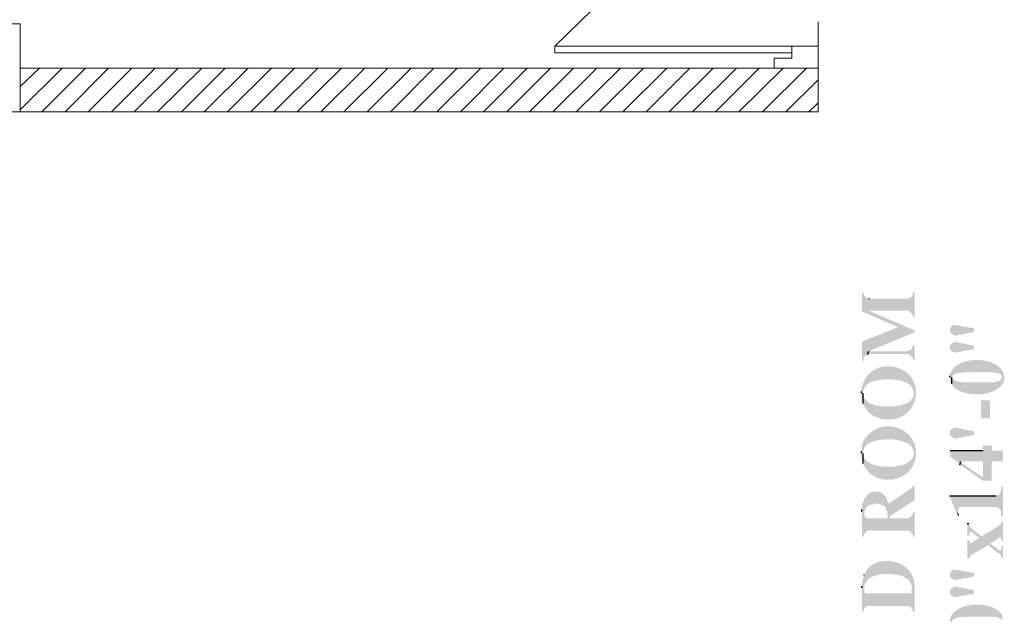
# Model space of a CAD drawing. Header units: millimetres. Extents: x 5 to 204, y 5 to 291.
# Tile 5 of 52: x 28 to 68, y 94 to 119. Entities that reach past the tile are written whole.
import ezdxf

# ---------------------------------------------------------------- set-up
doc = ezdxf.new("R2010")
doc.units = ezdxf.units.MM
doc.header["$MEASUREMENT"] = 0
doc.layers.get('0').update_dxf_attribs({"linetype": 'CONTINUOUS'})

msp = doc.modelspace()

# ---------------------------------------------------------------- hatches: boundary and pattern name
at = {"true_color": 0x000006}
for points in [[(62.545, 107.419), (62.545, 106.625), (64.034, 105.979), (64.713, 105.764), (64.713, 105.847), (62.826, 106.658), (62.826, 107.154), (62.694, 107.204), (62.678, 107.253), (62.628, 107.287), (62.611, 107.353), (62.611, 107.419)], [(62.826, 107.154), (62.826, 106.658), (64.382, 106.658), (64.382, 106.658), (64.398, 106.657), (64.414, 106.656), (64.429, 106.653), (64.444, 106.65), (64.458, 106.646), (64.472, 106.641), (64.485, 106.635), (64.498, 106.628), (64.511, 106.621), (64.523, 106.613), (64.534, 106.605), (64.545, 106.596), (64.556, 106.586), (64.566, 106.576), (64.576, 106.566), (64.585, 106.555), (64.594, 106.544), (64.603, 106.532), (64.611, 106.52), (64.619, 106.508), (64.626, 106.496), (64.633, 106.484), (64.64, 106.472), (64.647, 106.459), (64.647, 106.459), (64.647, 106.393), (64.713, 106.393), (64.713, 107.419), (64.647, 107.419), (64.647, 107.353), (64.647, 107.353), (64.642, 107.336), (64.637, 107.321), (64.631, 107.306), (64.625, 107.292), (64.618, 107.279), (64.61, 107.266), (64.602, 107.254), (64.593, 107.242), (64.583, 107.232), (64.573, 107.222), (64.563, 107.212), (64.551, 107.204), (64.54, 107.196), (64.528, 107.189), (64.515, 107.182), (64.502, 107.176), (64.488, 107.171), (64.474, 107.167), (64.46, 107.163), (64.445, 107.16), (64.43, 107.157), (64.414, 107.156), (64.398, 107.154), (64.382, 107.154), (64.382, 107.154), (62.86, 107.154)], [(62.545, 105.384), (62.545, 104.573), (62.611, 104.573), (62.611, 104.639), (62.628, 104.705), (62.644, 104.771), (62.678, 104.805), (62.711, 104.838), (62.777, 104.854), (62.826, 104.987), (64.713, 105.764), (64.034, 105.979)], [(66.169, 105.847), (66.169, 105.781), (66.185, 105.748), (66.252, 105.698), (66.301, 105.665), (66.334, 105.632), (66.4, 105.632), (67.162, 105.781), (67.162, 105.93), (66.4, 106.062), (66.301, 106.062), (66.235, 106.012), (66.185, 105.946), (66.169, 105.913)], [(66.169, 105.152), (66.169, 105.086), (66.185, 105.036), (66.252, 104.987), (66.334, 104.937), (66.4, 104.937), (67.162, 105.069), (67.162, 105.218), (66.4, 105.367), (66.351, 105.367), (66.301, 105.334), (66.235, 105.301), (66.185, 105.251), (66.169, 105.218)], [(62.777, 104.854), (62.843, 104.871), (64.415, 104.871), (64.531, 104.838), (64.58, 104.788), (64.613, 104.722), (64.647, 104.689), (64.647, 104.623), (64.713, 104.623), (64.713, 105.235), (64.647, 105.235), (64.647, 105.218), (64.647, 105.218), (64.639, 105.195), (64.631, 105.173), (64.624, 105.154), (64.618, 105.137), (64.611, 105.121), (64.605, 105.108), (64.599, 105.095), (64.593, 105.085), (64.586, 105.075), (64.579, 105.067), (64.572, 105.059), (64.564, 105.053), (64.555, 105.047), (64.546, 105.042), (64.535, 105.037), (64.524, 105.032), (64.511, 105.027), (64.498, 105.023), (64.482, 105.018), (64.466, 105.013), (64.447, 105.007), (64.427, 105.001), (64.406, 104.994), (64.382, 104.987), (64.382, 104.987), (62.826, 104.987)], [(66.169, 103.928), (66.169, 103.795), (66.185, 103.729), (66.202, 103.696), (66.252, 103.646), (66.252, 103.961), (66.318, 104.027), (66.351, 104.043), (66.483, 104.093), (66.566, 104.11), (66.682, 104.11), (66.682, 104.11), (66.698, 104.11), (66.713, 104.11), (66.727, 104.111), (66.741, 104.112), (66.754, 104.113), (66.766, 104.115), (66.778, 104.116), (66.79, 104.118), (66.802, 104.119), (66.813, 104.121), (66.825, 104.122), (66.837, 104.124), (66.849, 104.126), (66.861, 104.127), (66.874, 104.128), (66.888, 104.129), (66.902, 104.13), (66.917, 104.131), (66.933, 104.131), (66.95, 104.131), (66.967, 104.13), (66.987, 104.129), (67.007, 104.128), (67.029, 104.126), (67.029, 104.126), (67.36, 104.126), (67.36, 104.126), (67.377, 104.126), (67.394, 104.126), (67.411, 104.126), (67.428, 104.126), (67.445, 104.126), (67.462, 104.126), (67.479, 104.126), (67.497, 104.126), (67.514, 104.126), (67.532, 104.126), (67.549, 104.126), (67.567, 104.126), (67.585, 104.126), (67.602, 104.126), (67.62, 104.126), (67.637, 104.126), (67.655, 104.126), (67.672, 104.126), (67.689, 104.126), (67.706, 104.126), (67.723, 104.126), (67.74, 104.126), (67.757, 104.126), (67.774, 104.126), (67.774, 104.126), (67.89, 104.126), (67.89, 104.126), (67.904, 104.122), (67.918, 104.119), (67.932, 104.116), (67.945, 104.114), (67.959, 104.112), (67.972, 104.111), (67.985, 104.11), (67.998, 104.108), (68.011, 104.107), (68.024, 104.106), (68.038, 104.105), (68.051, 104.103), (68.065, 104.102), (68.078, 104.1), (68.092, 104.097), (68.107, 104.094), (68.121, 104.091), (68.136, 104.087), (68.152, 104.082), (68.168, 104.076), (68.184, 104.069), (68.201, 104.062), (68.219, 104.053), (68.237, 104.043), (68.237, 104.043), (68.287, 104.027), (68.303, 103.977), (68.303, 103.944), (68.32, 104.192), (68.32, 104.192), (68.266, 104.267), (68.201, 104.335), (68.126, 104.396), (68.042, 104.45), (67.95, 104.497), (67.851, 104.536), (67.746, 104.569), (67.637, 104.594), (67.524, 104.613), (67.409, 104.624), (67.293, 104.628), (67.176, 104.625), (67.06, 104.614), (66.947, 104.597), (66.836, 104.572), (66.73, 104.54), (66.629, 104.501), (66.535, 104.455), (66.449, 104.402), (66.371, 104.341), (66.303, 104.274), (66.246, 104.199), (66.201, 104.116), (66.169, 104.027), (66.169, 104.027), (66.169, 103.977)], [(62.529, 103.266), (62.529, 103.2), (62.529, 103.2), (62.527, 103.174), (62.526, 103.151), (62.526, 103.13), (62.526, 103.112), (62.528, 103.095), (62.529, 103.081), (62.531, 103.067), (62.534, 103.056), (62.536, 103.045), (62.539, 103.035), (62.542, 103.026), (62.545, 103.018), (62.548, 103.009), (62.551, 103.001), (62.554, 102.993), (62.557, 102.985), (62.559, 102.976), (62.561, 102.967), (62.563, 102.957), (62.564, 102.945), (62.564, 102.933), (62.564, 102.919), (62.563, 102.903), (62.562, 102.885), (62.562, 102.885), (62.595, 102.836), (62.595, 103.266), (62.611, 103.332), (62.611, 103.332), (62.618, 103.384), (62.631, 103.432), (62.648, 103.476), (62.67, 103.517), (62.696, 103.554), (62.726, 103.589), (62.76, 103.62), (62.797, 103.648), (62.837, 103.674), (62.88, 103.697), (62.925, 103.717), (62.971, 103.735), (63.02, 103.751), (63.069, 103.765), (63.119, 103.777), (63.17, 103.788), (63.221, 103.797), (63.272, 103.804), (63.323, 103.811), (63.372, 103.816), (63.42, 103.82), (63.467, 103.823), (63.512, 103.826), (63.555, 103.828), (63.555, 103.828), (63.67, 103.828), (63.67, 103.828), (63.717, 103.828), (63.765, 103.827), (63.814, 103.825), (63.865, 103.821), (63.916, 103.817), (63.968, 103.811), (64.02, 103.804), (64.072, 103.795), (64.123, 103.785), (64.175, 103.772), (64.225, 103.758), (64.274, 103.741), (64.322, 103.723), (64.368, 103.702), (64.413, 103.678), (64.455, 103.652), (64.494, 103.623), (64.531, 103.591), (64.565, 103.556), (64.596, 103.518), (64.623, 103.477), (64.646, 103.432), (64.665, 103.384), (64.68, 103.332), (64.68, 103.332), (64.68, 102.836), (64.713, 102.902), (64.713, 102.902), (64.758, 103.095), (64.775, 103.276), (64.767, 103.444), (64.735, 103.6), (64.681, 103.743), (64.609, 103.873), (64.519, 103.989), (64.415, 104.09), (64.298, 104.177), (64.171, 104.248), (64.035, 104.304), (63.894, 104.343), (63.748, 104.367), (63.602, 104.373), (63.455, 104.362), (63.312, 104.333), (63.173, 104.286), (63.042, 104.221), (62.92, 104.137), (62.81, 104.033), (62.713, 103.909), (62.633, 103.765), (62.571, 103.6), (62.529, 103.415), (62.529, 103.415), (62.529, 103.332)], [(66.252, 103.646), (66.268, 103.58), (66.268, 103.58), (66.347, 103.5), (66.438, 103.431), (66.54, 103.371), (66.651, 103.322), (66.77, 103.282), (66.894, 103.251), (67.023, 103.23), (67.154, 103.218), (67.287, 103.215), (67.419, 103.22), (67.55, 103.235), (67.677, 103.257), (67.798, 103.288), (67.914, 103.328), (68.021, 103.375), (68.118, 103.429), (68.203, 103.492), (68.276, 103.562), (68.334, 103.639), (68.377, 103.723), (68.401, 103.814), (68.406, 103.911), (68.391, 104.016), (68.353, 104.126), (68.353, 104.126), (68.32, 104.192), (68.303, 103.944), (68.303, 103.895), (68.287, 103.861), (68.27, 103.812), (68.221, 103.779), (68.088, 103.729), (68.005, 103.729), (67.972, 103.712), (67.923, 103.712), (67.923, 103.712), (67.904, 103.712), (67.886, 103.712), (67.867, 103.712), (67.848, 103.712), (67.83, 103.712), (67.811, 103.712), (67.792, 103.712), (67.774, 103.712), (67.755, 103.712), (67.737, 103.712), (67.718, 103.712), (67.699, 103.712), (67.681, 103.712), (67.662, 103.712), (67.644, 103.712), (67.625, 103.712), (67.606, 103.712), (67.588, 103.712), (67.569, 103.712), (67.55, 103.712), (67.532, 103.712), (67.513, 103.712), (67.495, 103.712), (67.476, 103.712), (67.476, 103.712), (67.211, 103.712), (67.211, 103.712), (67.193, 103.712), (67.174, 103.712), (67.155, 103.712), (67.137, 103.712), (67.118, 103.712), (67.1, 103.712), (67.081, 103.712), (67.062, 103.712), (67.044, 103.712), (67.025, 103.712), (67.006, 103.712), (66.988, 103.712), (66.969, 103.712), (66.951, 103.712), (66.932, 103.712), (66.913, 103.712), (66.895, 103.712), (66.876, 103.712), (66.858, 103.712), (66.839, 103.712), (66.82, 103.712), (66.802, 103.712), (66.783, 103.712), (66.765, 103.712), (66.765, 103.712), (66.698, 103.729), (66.549, 103.729), (66.5, 103.746), (66.45, 103.746), (66.384, 103.779), (66.334, 103.795), (66.252, 103.878), (66.252, 103.928)], [(62.595, 102.836), (62.628, 102.769), (62.628, 102.769), (62.68, 102.669), (62.742, 102.578), (62.812, 102.496), (62.89, 102.424), (62.975, 102.361), (63.065, 102.307), (63.16, 102.263), (63.259, 102.228), (63.361, 102.201), (63.466, 102.184), (63.572, 102.175), (63.679, 102.176), (63.785, 102.185), (63.89, 102.202), (63.993, 102.229), (64.093, 102.263), (64.189, 102.306), (64.28, 102.358), (64.366, 102.417), (64.445, 102.485), (64.517, 102.561), (64.581, 102.644), (64.635, 102.736), (64.68, 102.836), (64.68, 102.836), (64.68, 103.266), (64.68, 103.183), (64.663, 103.133), (64.647, 103.067), (64.613, 103.034), (64.498, 102.902), (64.431, 102.869), (64.365, 102.836), (64.283, 102.802), (64.283, 102.802), (64.262, 102.796), (64.242, 102.791), (64.221, 102.785), (64.201, 102.78), (64.181, 102.775), (64.161, 102.771), (64.141, 102.767), (64.121, 102.763), (64.102, 102.759), (64.082, 102.755), (64.062, 102.752), (64.043, 102.749), (64.023, 102.746), (64.003, 102.743), (63.984, 102.74), (63.964, 102.737), (63.944, 102.735), (63.924, 102.733), (63.904, 102.73), (63.884, 102.728), (63.864, 102.726), (63.844, 102.724), (63.823, 102.722), (63.803, 102.72), (63.803, 102.72), (63.521, 102.72), (63.521, 102.72), (63.51, 102.718), (63.497, 102.717), (63.482, 102.716), (63.465, 102.716), (63.447, 102.717), (63.428, 102.718), (63.408, 102.72), (63.387, 102.722), (63.366, 102.724), (63.343, 102.726), (63.321, 102.729), (63.298, 102.732), (63.275, 102.735), (63.253, 102.739), (63.231, 102.742), (63.209, 102.745), (63.188, 102.749), (63.168, 102.752), (63.149, 102.756), (63.131, 102.759), (63.114, 102.762), (63.099, 102.765), (63.086, 102.767), (63.075, 102.769), (63.075, 102.769), (63.008, 102.802), (62.926, 102.836), (62.876, 102.836), (62.826, 102.885), (62.777, 102.918), (62.711, 102.968), (62.694, 103.018), (62.644, 103.051), (62.628, 103.1), (62.611, 103.166), (62.611, 103.2), (62.595, 103.266)], [(67.443, 102.968), (67.443, 102.223), (67.823, 102.223), (67.823, 102.968)], [(62.529, 100.8), (62.529, 100.784), (62.529, 100.784), (62.527, 100.752), (62.526, 100.724), (62.525, 100.699), (62.525, 100.676), (62.526, 100.656), (62.527, 100.638), (62.528, 100.622), (62.53, 100.608), (62.532, 100.595), (62.534, 100.583), (62.536, 100.573), (62.539, 100.562), (62.542, 100.553), (62.544, 100.543), (62.547, 100.534), (62.549, 100.524), (62.552, 100.514), (62.554, 100.502), (62.556, 100.49), (62.558, 100.476), (62.56, 100.461), (62.561, 100.444), (62.561, 100.425), (62.562, 100.403), (62.562, 100.403), (62.595, 100.37), (62.595, 100.784), (62.611, 100.85), (62.611, 100.85), (62.615, 100.902), (62.624, 100.95), (62.64, 100.995), (62.661, 101.036), (62.686, 101.074), (62.717, 101.109), (62.751, 101.141), (62.79, 101.17), (62.831, 101.197), (62.876, 101.221), (62.922, 101.242), (62.971, 101.262), (63.022, 101.279), (63.073, 101.294), (63.125, 101.307), (63.178, 101.318), (63.23, 101.328), (63.281, 101.336), (63.332, 101.343), (63.381, 101.349), (63.428, 101.354), (63.473, 101.358), (63.516, 101.361), (63.555, 101.363), (63.555, 101.363), (63.737, 101.363), (63.737, 101.363), (63.75, 101.363), (63.765, 101.362), (63.782, 101.361), (63.801, 101.359), (63.821, 101.357), (63.842, 101.355), (63.864, 101.352), (63.887, 101.349), (63.911, 101.345), (63.935, 101.342), (63.96, 101.338), (63.985, 101.334), (64.01, 101.33), (64.034, 101.325), (64.058, 101.321), (64.082, 101.316), (64.105, 101.312), (64.127, 101.307), (64.149, 101.302), (64.169, 101.298), (64.187, 101.293), (64.204, 101.289), (64.219, 101.284), (64.233, 101.28), (64.233, 101.28), (64.283, 101.247), (64.349, 101.231), (64.349, 101.231), (64.373, 101.219), (64.395, 101.208), (64.416, 101.197), (64.435, 101.188), (64.453, 101.179), (64.47, 101.17), (64.486, 101.161), (64.5, 101.153), (64.514, 101.144), (64.526, 101.135), (64.538, 101.126), (64.549, 101.117), (64.56, 101.107), (64.57, 101.096), (64.58, 101.084), (64.589, 101.071), (64.598, 101.057), (64.607, 101.042), (64.616, 101.025), (64.625, 101.007), (64.634, 100.987), (64.643, 100.966), (64.653, 100.942), (64.663, 100.916), (64.663, 100.916), (64.68, 100.85), (64.68, 100.37), (64.713, 100.42), (64.713, 100.42), (64.751, 100.564), (64.772, 100.704), (64.776, 100.839), (64.765, 100.968), (64.739, 101.09), (64.7, 101.206), (64.648, 101.315), (64.585, 101.416), (64.511, 101.508), (64.428, 101.593), (64.336, 101.668), (64.237, 101.733), (64.132, 101.789), (64.021, 101.833), (63.906, 101.867), (63.787, 101.889), (63.667, 101.9), (63.545, 101.897), (63.422, 101.882), (63.301, 101.853), (63.181, 101.811), (63.064, 101.754), (62.951, 101.682), (62.843, 101.595), (62.843, 101.595), (62.843, 101.578), (62.777, 101.528), (62.777, 101.528), (62.757, 101.5), (62.738, 101.474), (62.719, 101.449), (62.702, 101.426), (62.686, 101.403), (62.671, 101.382), (62.656, 101.361), (62.643, 101.341), (62.63, 101.321), (62.618, 101.301), (62.607, 101.282), (62.597, 101.262), (62.587, 101.241), (62.579, 101.22), (62.571, 101.198), (62.564, 101.175), (62.557, 101.151), (62.551, 101.126), (62.546, 101.099), (62.541, 101.07), (62.537, 101.039), (62.534, 101.006), (62.531, 100.971), (62.529, 100.933), (62.529, 100.933), (62.529, 100.867)], [(66.4, 101.843), (67.162, 101.694), (67.162, 101.545), (66.4, 101.396), (66.334, 101.396), (66.301, 101.429), (66.252, 101.462), (66.185, 101.512), (66.169, 101.578), (66.169, 101.677), (66.185, 101.743), (66.235, 101.777), (66.301, 101.826), (66.351, 101.843)], [(66.185, 100.9), (66.185, 100.635), (66.235, 100.618), (66.235, 100.618), (66.248, 100.606), (66.26, 100.594), (66.273, 100.583), (66.286, 100.571), (66.299, 100.56), (66.312, 100.549), (66.325, 100.539), (66.339, 100.528), (66.352, 100.518), (66.365, 100.508), (66.379, 100.498), (66.392, 100.488), (66.406, 100.478), (66.419, 100.469), (66.432, 100.459), (66.446, 100.449), (66.459, 100.44), (66.472, 100.43), (66.485, 100.42), (66.499, 100.41), (66.511, 100.4), (66.524, 100.391), (66.537, 100.38), (66.549, 100.37), (66.549, 100.37), (66.582, 100.32), (66.616, 100.453), (67.526, 100.453), (67.526, 99.791), (67.526, 100.9)], [(66.582, 100.32), (66.649, 100.271), (66.649, 100.271), (66.684, 100.248), (66.72, 100.224), (66.756, 100.2), (66.792, 100.176), (66.828, 100.151), (66.865, 100.126), (66.902, 100.101), (66.939, 100.075), (66.976, 100.05), (67.013, 100.023), (67.05, 99.997), (67.087, 99.971), (67.124, 99.945), (67.162, 99.918), (67.199, 99.892), (67.236, 99.865), (67.273, 99.839), (67.31, 99.812), (67.346, 99.786), (67.383, 99.76), (67.419, 99.734), (67.455, 99.709), (67.49, 99.684), (67.526, 99.659), (67.526, 99.659), (67.89, 99.659), (67.89, 100.453), (68.353, 100.453), (68.353, 100.9), (67.89, 100.9), (67.89, 101.098), (67.526, 101.098), (67.526, 99.791), (67.476, 99.841), (67.476, 99.841), (67.441, 99.862), (67.406, 99.883), (67.371, 99.904), (67.335, 99.926), (67.3, 99.948), (67.265, 99.971), (67.23, 99.993), (67.195, 100.017), (67.16, 100.04), (67.126, 100.064), (67.091, 100.087), (67.056, 100.112), (67.022, 100.136), (66.987, 100.161), (66.953, 100.186), (66.918, 100.211), (66.884, 100.236), (66.85, 100.262), (66.816, 100.288), (66.782, 100.314), (66.749, 100.34), (66.715, 100.366), (66.682, 100.393), (66.649, 100.42), (66.649, 100.42), (66.616, 100.453)], [(62.595, 100.37), (62.628, 100.304), (62.644, 100.254), (62.678, 100.188), (62.678, 100.188), (62.692, 100.176), (62.705, 100.163), (62.717, 100.15), (62.728, 100.137), (62.739, 100.124), (62.75, 100.111), (62.76, 100.098), (62.77, 100.085), (62.78, 100.072), (62.79, 100.059), (62.8, 100.046), (62.81, 100.033), (62.82, 100.02), (62.831, 100.007), (62.843, 99.995), (62.855, 99.982), (62.868, 99.97), (62.882, 99.958), (62.897, 99.946), (62.913, 99.934), (62.931, 99.923), (62.95, 99.912), (62.97, 99.901), (62.992, 99.89), (62.992, 99.89), (63.025, 99.857), (63.091, 99.841), (63.141, 99.791), (63.273, 99.741), (63.323, 99.741), (63.373, 99.725), (63.439, 99.708), (63.753, 99.708), (63.753, 99.708), (63.799, 99.712), (63.845, 99.717), (63.891, 99.726), (63.938, 99.736), (63.984, 99.749), (64.03, 99.764), (64.076, 99.782), (64.121, 99.801), (64.166, 99.822), (64.21, 99.845), (64.253, 99.87), (64.295, 99.896), (64.336, 99.925), (64.375, 99.954), (64.413, 99.986), (64.449, 100.018), (64.484, 100.052), (64.516, 100.088), (64.547, 100.124), (64.575, 100.161), (64.601, 100.2), (64.624, 100.239), (64.645, 100.279), (64.663, 100.32), (64.663, 100.32), (64.68, 100.37), (64.68, 100.784), (64.68, 100.767), (64.68, 100.767), (64.671, 100.682), (64.642, 100.604), (64.595, 100.534), (64.531, 100.471), (64.453, 100.415), (64.361, 100.367), (64.259, 100.326), (64.147, 100.292), (64.028, 100.266), (63.904, 100.247), (63.776, 100.236), (63.646, 100.232), (63.516, 100.235), (63.387, 100.245), (63.263, 100.263), (63.144, 100.288), (63.032, 100.32), (62.93, 100.36), (62.839, 100.407), (62.76, 100.461), (62.696, 100.523), (62.649, 100.591), (62.62, 100.667), (62.611, 100.751), (62.611, 100.751), (62.595, 100.784)], [(63.654, 98.715), (63.703, 98.203), (64.713, 98.864), (64.713, 99.477), (64.647, 99.477), (64.647, 99.427), (64.564, 99.344)], [(66.152, 99.046), (66.483, 98.219), (66.5, 98.451), (66.5, 98.484), (66.533, 98.533), (66.566, 98.567), (66.632, 98.583), (68.072, 98.583), (68.088, 98.567), (68.138, 98.567), (68.138, 98.567), (68.148, 98.56), (68.158, 98.554), (68.167, 98.548), (68.176, 98.541), (68.185, 98.535), (68.193, 98.528), (68.201, 98.522), (68.209, 98.514), (68.216, 98.507), (68.223, 98.5), (68.229, 98.492), (68.235, 98.484), (68.241, 98.475), (68.246, 98.467), (68.25, 98.457), (68.254, 98.448), (68.258, 98.438), (68.261, 98.427), (68.264, 98.416), (68.266, 98.404), (68.268, 98.392), (68.269, 98.379), (68.27, 98.366), (68.27, 98.351), (68.27, 98.351), (68.287, 98.285), (68.287, 98.203), (68.353, 98.203), (68.353, 99.427), (68.287, 99.427), (68.287, 99.328), (68.221, 99.129), (68.204, 99.096), (68.154, 99.063), (68.138, 99.046), (68.072, 99.046)], [(62.545, 98.401), (62.545, 97.359), (62.611, 97.359), (62.611, 97.375), (62.628, 97.441), (62.644, 97.475), (62.644, 98.401), (62.678, 98.434), (62.694, 98.5), (62.744, 98.583), (62.777, 98.6), (62.826, 98.649), (62.86, 98.666), (62.926, 98.682), (62.992, 98.682), (63.058, 98.715), (63.224, 98.715), (63.406, 98.649), (63.455, 98.633), (63.521, 98.567), (63.521, 98.533), (63.538, 98.517), (63.555, 98.451), (63.588, 98.418), (63.588, 98.285), (63.604, 98.203), (63.604, 98.12), (63.604, 98.831), (63.588, 98.898), (63.588, 98.898), (63.577, 98.922), (63.564, 98.946), (63.551, 98.969), (63.536, 98.992), (63.52, 99.014), (63.503, 99.035), (63.485, 99.055), (63.466, 99.075), (63.446, 99.093), (63.425, 99.11), (63.403, 99.126), (63.381, 99.142), (63.358, 99.155), (63.334, 99.168), (63.31, 99.179), (63.285, 99.189), (63.26, 99.198), (63.234, 99.205), (63.208, 99.21), (63.182, 99.214), (63.155, 99.216), (63.128, 99.216), (63.102, 99.215), (63.075, 99.212), (63.075, 99.212), (63.008, 99.212), (62.975, 99.195), (62.909, 99.179), (62.86, 99.162), (62.826, 99.113), (62.777, 99.096), (62.744, 99.03), (62.694, 98.98), (62.644, 98.931), (62.644, 98.931), (62.644, 98.92), (62.643, 98.91), (62.642, 98.899), (62.639, 98.888), (62.637, 98.877), (62.634, 98.866), (62.63, 98.855), (62.627, 98.844), (62.623, 98.832), (62.618, 98.821), (62.614, 98.81), (62.609, 98.798), (62.605, 98.787), (62.6, 98.775), (62.595, 98.764), (62.591, 98.753), (62.586, 98.742), (62.582, 98.73), (62.577, 98.719), (62.574, 98.708), (62.57, 98.698), (62.567, 98.687), (62.564, 98.676), (62.562, 98.666), (62.562, 98.666), (62.562, 98.6), (62.545, 98.533), (62.545, 98.484)], [(62.644, 97.475), (62.694, 97.541), (62.744, 97.574), (62.777, 97.607), (64.448, 97.607), (64.514, 97.59), (64.613, 97.475), (64.647, 97.425), (64.647, 97.359), (64.713, 97.359), (64.713, 98.368), (64.647, 98.368), (64.647, 98.302), (64.613, 98.269), (64.58, 98.203), (64.514, 98.136), (64.448, 98.12), (63.703, 98.12), (63.703, 98.203), (63.654, 98.715), (63.621, 98.782), (63.604, 98.831), (63.604, 98.12), (62.76, 98.12), (62.711, 98.136), (62.678, 98.186), (62.644, 98.219), (62.644, 98.302)], [(66.483, 98.219), (66.566, 98.219), (66.549, 98.219), (66.533, 98.285), (66.5, 98.351), (66.5, 98.451)], [(66.88, 97.226), (66.88, 96.465), (66.947, 96.465), (66.98, 96.482), (66.996, 96.531), (67.029, 96.598), (67.095, 96.631), (67.741, 97.011), (67.823, 97.077), (68.088, 97.243), (68.138, 97.293), (68.204, 97.342), (68.237, 97.342), (68.27, 97.309), (68.287, 97.276), (68.287, 97.193), (68.353, 97.193), (68.353, 97.971), (68.287, 97.971), (68.287, 97.954), (68.27, 97.888), (68.221, 97.839), (68.204, 97.822), (68.154, 97.805), (68.072, 97.739), (67.476, 97.375), (67.377, 97.309), (67.112, 97.144), (67.029, 97.094), (67.013, 97.077), (66.98, 97.094), (66.98, 97.144), (66.947, 97.226)], [(66.88, 97.905), (66.88, 97.392), (66.947, 97.392), (66.947, 97.441), (66.947, 97.441), (66.953, 97.459), (66.959, 97.476), (66.965, 97.491), (66.97, 97.505), (66.976, 97.517), (66.982, 97.528), (66.988, 97.538), (66.994, 97.546), (67.001, 97.552), (67.007, 97.557), (67.014, 97.561), (67.021, 97.563), (67.028, 97.564), (67.036, 97.564), (67.044, 97.561), (67.053, 97.558), (67.062, 97.553), (67.072, 97.546), (67.083, 97.538), (67.094, 97.528), (67.105, 97.517), (67.118, 97.505), (67.131, 97.49), (67.145, 97.475), (67.145, 97.475), (67.377, 97.309), (67.476, 97.375), (67.079, 97.69), (67.013, 97.739), (66.98, 97.772), (66.98, 97.822), (66.947, 97.905)], [(67.741, 97.011), (68.138, 96.697), (68.204, 96.664), (68.27, 96.598), (68.287, 96.531), (68.287, 96.465), (68.353, 96.465), (68.353, 96.978), (68.287, 96.978), (68.287, 96.846), (68.27, 96.813), (68.221, 96.78), (68.204, 96.813), (68.072, 96.895), (67.823, 97.077)], [(62.628, 95.77), (62.644, 95.241), (62.644, 95.34), (62.678, 95.406), (62.694, 95.456), (62.694, 95.489), (62.744, 95.506), (62.76, 95.555), (62.76, 95.555), (62.787, 95.589), (62.818, 95.62), (62.853, 95.649), (62.892, 95.675), (62.934, 95.698), (62.978, 95.72), (63.025, 95.739), (63.075, 95.756), (63.126, 95.77), (63.179, 95.783), (63.233, 95.794), (63.288, 95.803), (63.343, 95.811), (63.399, 95.817), (63.455, 95.821), (63.51, 95.824), (63.565, 95.825), (63.619, 95.825), (63.671, 95.824), (63.722, 95.822), (63.771, 95.818), (63.817, 95.814), (63.861, 95.809), (63.902, 95.803), (63.902, 95.803), (63.968, 95.803), (64.084, 95.77), (64.15, 95.77), (64.2, 95.754), (64.266, 95.721), (64.299, 95.688), (64.382, 95.638), (64.431, 95.605), (64.465, 95.572), (64.498, 95.539), (64.498, 95.539), (64.51, 95.511), (64.521, 95.487), (64.531, 95.465), (64.541, 95.446), (64.549, 95.429), (64.557, 95.414), (64.565, 95.401), (64.571, 95.388), (64.577, 95.377), (64.582, 95.367), (64.587, 95.358), (64.591, 95.348), (64.594, 95.339), (64.597, 95.329), (64.599, 95.319), (64.601, 95.308), (64.602, 95.296), (64.602, 95.283), (64.603, 95.268), (64.602, 95.251), (64.601, 95.231), (64.6, 95.21), (64.599, 95.185), (64.597, 95.158), (64.597, 95.158), (64.613, 94.364), (64.647, 94.331), (64.647, 94.265), (64.713, 94.265), (64.713, 95.307), (64.713, 95.307), (64.713, 95.363), (64.71, 95.417), (64.705, 95.472), (64.696, 95.525), (64.684, 95.578), (64.669, 95.63), (64.652, 95.68), (64.631, 95.73), (64.608, 95.778), (64.583, 95.825), (64.555, 95.871), (64.525, 95.915), (64.492, 95.958), (64.457, 95.999), (64.42, 96.038), (64.381, 96.075), (64.339, 96.111), (64.296, 96.145), (64.251, 96.176), (64.204, 96.206), (64.156, 96.233), (64.106, 96.257), (64.054, 96.28), (64.001, 96.3), (64.001, 96.3), (63.935, 96.3), (63.902, 96.316), (63.902, 96.316), (63.85, 96.33), (63.796, 96.341), (63.742, 96.349), (63.686, 96.356), (63.63, 96.36), (63.574, 96.361), (63.517, 96.36), (63.461, 96.357), (63.404, 96.351), (63.348, 96.342), (63.293, 96.33), (63.238, 96.316), (63.184, 96.299), (63.132, 96.28), (63.08, 96.257), (63.031, 96.232), (62.982, 96.203), (62.936, 96.172), (62.892, 96.138), (62.851, 96.1), (62.811, 96.06), (62.775, 96.016), (62.741, 95.969), (62.711, 95.919), (62.711, 95.919), (62.694, 95.87), (62.644, 95.803)], [(62.545, 95.257), (62.545, 94.265), (62.611, 94.265), (62.611, 94.298), (62.628, 94.364), (62.644, 94.413), (62.744, 94.496), (62.793, 94.513), (64.382, 94.513), (64.514, 94.48), (64.564, 94.447), (64.58, 94.43), (64.613, 94.364), (64.597, 95.158), (64.597, 95.075), (64.58, 95.026), (62.694, 95.026), (62.678, 95.042), (62.644, 95.092), (62.644, 95.241), (62.628, 95.77), (62.611, 95.704), (62.611, 95.704), (62.607, 95.692), (62.604, 95.679), (62.6, 95.666), (62.597, 95.653), (62.594, 95.64), (62.592, 95.627), (62.589, 95.614), (62.587, 95.6), (62.585, 95.587), (62.582, 95.574), (62.58, 95.56), (62.578, 95.547), (62.576, 95.533), (62.574, 95.52), (62.572, 95.507), (62.57, 95.493), (62.567, 95.48), (62.565, 95.467), (62.562, 95.454), (62.559, 95.441), (62.556, 95.428), (62.553, 95.415), (62.549, 95.402), (62.545, 95.39), (62.545, 95.39), (62.545, 95.323)], [(66.169, 95.787), (66.169, 95.721), (66.185, 95.688), (66.252, 95.638), (66.301, 95.605), (66.334, 95.572), (66.4, 95.572), (67.162, 95.721), (67.162, 95.87), (66.4, 96.002), (66.301, 96.002), (66.235, 95.952), (66.185, 95.886), (66.169, 95.853)], [(66.169, 95.092), (66.169, 95.026), (66.185, 94.959), (66.252, 94.926), (66.334, 94.877), (66.4, 94.877), (67.162, 95.009), (67.162, 95.158), (66.4, 95.307), (66.351, 95.307), (66.301, 95.274), (66.235, 95.241), (66.185, 95.191), (66.169, 95.158)], [(66.169, 93.867), (66.169, 93.735), (66.185, 93.669), (66.202, 93.636), (66.252, 93.586), (66.252, 93.901), (66.318, 93.967), (66.351, 93.983), (66.483, 94.033), (66.566, 94.049), (66.682, 94.049), (66.682, 94.049), (66.698, 94.05), (66.713, 94.05), (66.727, 94.051), (66.741, 94.052), (66.754, 94.053), (66.766, 94.054), (66.778, 94.056), (66.79, 94.057), (66.802, 94.059), (66.813, 94.061), (66.825, 94.062), (66.837, 94.064), (66.849, 94.065), (66.861, 94.067), (66.874, 94.068), (66.888, 94.069), (66.902, 94.07), (66.917, 94.07), (66.933, 94.071), (66.95, 94.07), (66.967, 94.07), (66.987, 94.069), (67.007, 94.068), (67.029, 94.066), (67.029, 94.066), (67.36, 94.066), (67.36, 94.066), (67.377, 94.066), (67.394, 94.066), (67.411, 94.066), (67.428, 94.066), (67.445, 94.066), (67.462, 94.066), (67.479, 94.066), (67.497, 94.066), (67.514, 94.066), (67.532, 94.066), (67.549, 94.066), (67.567, 94.066), (67.585, 94.066), (67.602, 94.066), (67.62, 94.066), (67.637, 94.066), (67.655, 94.066), (67.672, 94.066), (67.689, 94.066), (67.706, 94.066), (67.723, 94.066), (67.74, 94.066), (67.757, 94.066), (67.774, 94.066), (67.774, 94.066), (67.89, 94.066), (67.89, 94.066), (67.904, 94.062), (67.918, 94.059), (67.932, 94.056), (67.945, 94.054), (67.959, 94.052), (67.972, 94.051), (67.985, 94.049), (67.998, 94.048), (68.011, 94.047), (68.024, 94.046), (68.038, 94.045), (68.051, 94.043), (68.065, 94.042), (68.078, 94.039), (68.092, 94.037), (68.107, 94.034), (68.121, 94.031), (68.136, 94.026), (68.152, 94.022), (68.168, 94.016), (68.184, 94.009), (68.201, 94.002), (68.219, 93.993), (68.237, 93.983), (68.237, 93.983), (68.287, 93.967), (68.32, 93.884), (68.32, 94.132), (68.32, 94.132), (68.266, 94.207), (68.201, 94.275), (68.126, 94.336), (68.042, 94.39), (67.95, 94.437), (67.851, 94.476), (67.746, 94.509), (67.637, 94.534), (67.524, 94.552), (67.409, 94.564), (67.293, 94.568), (67.176, 94.564), (67.06, 94.554), (66.947, 94.537), (66.836, 94.512), (66.73, 94.48), (66.629, 94.441), (66.535, 94.395), (66.449, 94.342), (66.371, 94.281), (66.303, 94.213), (66.246, 94.138), (66.201, 94.056), (66.169, 93.967), (66.169, 93.967), (66.169, 93.917)]]:
    msp.add_hatch(color=0, dxfattribs=at).paths.add_polyline_path(points)

# ---------------------------------------------------------------- linework, layer by layer
at = {"color": 0, "linetype": 'Continuous', "lineweight": -2, "true_color": 0x000007}
for p, q in [((62.826, 107.154), (62.86, 107.154)), ((62.777, 104.854), (62.826, 104.987)), ((66.169, 103.928), (66.169, 103.977)), ((66.252, 103.646), (66.252, 103.928)), ((62.529, 103.266), (62.529, 103.332)), ((62.595, 102.836), (62.595, 103.266)), ((66.185, 100.9), (67.526, 100.9)), ((62.529, 100.8), (62.529, 100.867)), ((62.595, 100.37), (62.595, 100.784)), ((66.582, 100.32), (66.616, 100.453)), ((66.152, 99.046), (68.072, 99.046)), ((62.545, 98.401), (62.545, 98.484)), ((66.88, 97.905), (66.947, 97.905)), ((62.628, 95.77), (62.644, 95.803)), ((62.545, 95.257), (62.545, 95.323))]:
    msp.add_line(p, q, dxfattribs=at)
at = {"color": 0, "linetype": 'Continuous', "lineweight": 18, "true_color": 0xbababa}
for points in [[(60.742, 126.563), (59.666, 126.563), (59.666, 127.043), (58.938, 127.043), (58.938, 127.457), (60.742, 127.457), (60.742, 126.563), (59.666, 126.563), (59.666, 127.043), (49.92, 117.545), (49.92, 117.264)], [(49.92, 117.545), (59.666, 117.545), (59.666, 117.264), (59.666, 117.545), (60.742, 117.545), (60.742, 116.635)], [(60.742, 116.635), (58.938, 116.635), (58.938, 117.049), (59.666, 117.049), (59.666, 117.264), (49.92, 117.264)]]:
    msp.add_lwpolyline(points, dxfattribs=at)
at = {"color": 0, "linetype": 'Continuous', "lineweight": 18, "true_color": 0x000001}
msp.add_lwpolyline([(22.52, 114.832), (27.914, 114.832), (27.914, 118.455), (22.52, 118.455)], close=True, dxfattribs=at)
at = {"color": 0, "linetype": 'Continuous', "lineweight": 18, "true_color": 0x767676}
msp.add_lwpolyline([(60.742, 117.545), (60.742, 118.538), (60.742, 118.538)], dxfattribs=at)
at = {"color": 0, "linetype": 'Continuous', "lineweight": 5, "true_color": 0x000005}
for points in [[(27.914, 115.874), (28.708, 116.635), (28.708, 116.635)], [(27.914, 114.914), (29.651, 116.635), (29.651, 116.635)], [(28.807, 114.832), (30.611, 116.635), (30.611, 116.635)], [(29.767, 114.832), (31.554, 116.635), (31.554, 116.635)], [(30.71, 114.832), (32.514, 116.635), (32.514, 116.635)], [(31.67, 114.832), (33.473, 116.635), (33.473, 116.635)], [(32.613, 114.832), (34.416, 116.635), (34.416, 116.635)], [(33.573, 114.832), (35.393, 116.635), (35.393, 116.635)], [(34.549, 114.832), (36.352, 116.635), (36.352, 116.635)], [(35.492, 114.832), (37.295, 116.635), (37.295, 116.635)], [(36.452, 114.832), (38.255, 116.635), (38.255, 116.635)], [(37.411, 114.832), (39.198, 116.635), (39.198, 116.635)], [(38.354, 114.832), (40.158, 116.635), (40.158, 116.635)], [(39.314, 114.832), (41.134, 116.635), (41.134, 116.635)], [(40.29, 114.832), (42.094, 116.635), (42.094, 116.635)], [(41.233, 114.832), (43.037, 116.635), (43.037, 116.635)], [(42.193, 114.832), (43.997, 116.635), (43.997, 116.635)], [(43.153, 114.832), (44.94, 116.635), (44.94, 116.635)], [(44.096, 114.832), (45.9, 116.635), (45.9, 116.635)], [(45.056, 114.832), (46.876, 116.635), (46.876, 116.635)], [(46.032, 114.832), (47.819, 116.635), (47.819, 116.635)], [(46.975, 114.832), (48.779, 116.635), (48.779, 116.635)], [(47.935, 114.832), (49.738, 116.635), (49.738, 116.635)], [(48.878, 114.832), (50.681, 116.635), (50.681, 116.635)], [(49.838, 114.832), (51.641, 116.635), (51.641, 116.635)], [(50.797, 114.832), (52.617, 116.635), (52.617, 116.635)], [(51.757, 114.832), (53.561, 116.635), (53.561, 116.635)], [(52.717, 114.832), (54.52, 116.635), (54.52, 116.635)], [(53.676, 114.832), (55.463, 116.635), (55.463, 116.635)], [(54.619, 114.832), (56.423, 116.635), (56.423, 116.635)], [(55.579, 114.832), (57.383, 116.635), (57.383, 116.635)], [(56.522, 114.832), (58.326, 116.635), (58.326, 116.635)], [(57.482, 114.832), (59.302, 116.635), (59.302, 116.635)], [(58.458, 114.832), (60.262, 116.635), (60.262, 116.635)], [(59.418, 114.832), (60.742, 116.155), (60.742, 116.155)], [(60.361, 114.832), (60.742, 115.212), (60.742, 115.212)]]:
    msp.add_lwpolyline(points, dxfattribs=at)
at = {"color": 0, "linetype": 'Continuous', "lineweight": 18, "true_color": 0x000007}
for points in [[(27.914, 116.635), (60.742, 116.635), (60.742, 116.635)], [(60.742, 116.635), (60.742, 114.832), (60.742, 114.832)], [(27.914, 114.832), (60.742, 114.832), (60.742, 114.832)]]:
    msp.add_lwpolyline(points, dxfattribs=at)
at = {"color": 0, "linetype": 'Continuous', "lineweight": 9, "true_color": 0x000003}
msp.add_lwpolyline([(27.914, 116.255), (27.93, 116.255), (27.93, 116.255)], dxfattribs=at)
msp.add_lwpolyline([(27.914, 116.255), (27.93, 116.255), (27.93, 116.255)], dxfattribs=at)

doc.saveas('drawing.dxf')
